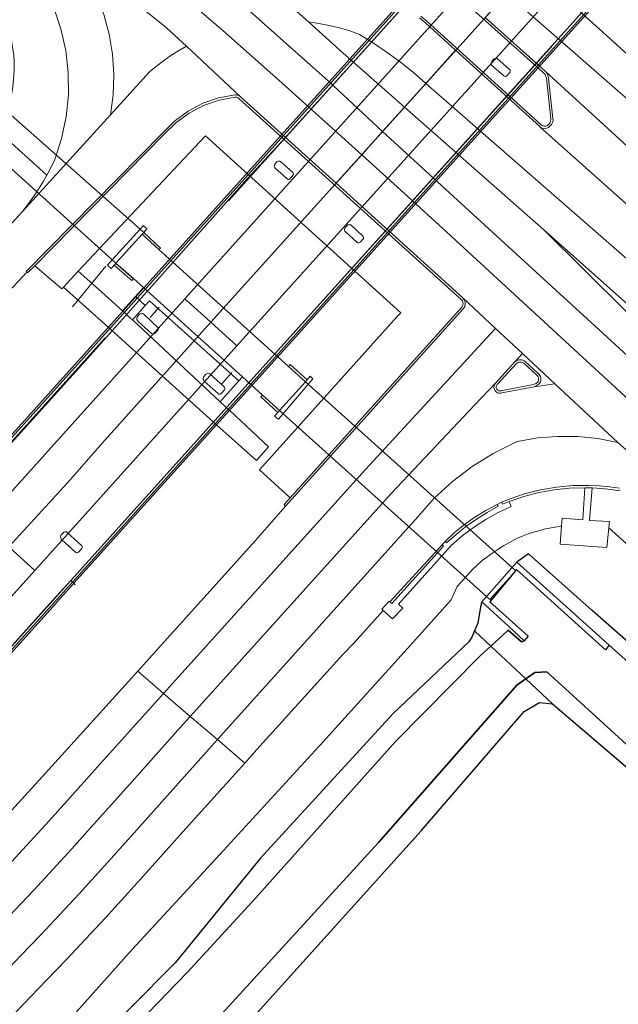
# Model space of a CAD drawing. Extents: x 105780 to 185197, y 477999 to 525027.
# Tile 174 of 256: x 109473 to 109532, y 478160 to 478256. Entities that reach past the tile are written whole.
import ezdxf

# ---------------------------------------------------------------- set-up
doc = ezdxf.new("R2010")
doc.units = 0
for name, color, linetype, lineweight in [('B-RO-IE-TERREINAFSCHEIDING_KUNSTMATIG_HEKWERK-G', 252, 'IE-TERREINAFSCHEIDING-KUNSTMATIG', 18), ('B-RO-IE-TERREINAFSCHEIDING_KUNSTMATIG_SCHUTTING-G', 252, 'IE-TERREINAFSCHEIDING-KUNSTMATIG-DICHT', 18), ('B-WE-GK-KADEMUUR-G', 252, 'Continuous', 18), ('B-WE-GW-WATERGANG_SLOOT_INSTEEK-G', 252, 'Continuous', 30), ('B1-WE-GR-BOUWLAND-GV', 80, 'Continuous', 13), ('B1-WE-GW-TALUD_KRUIN-G', 252, 'Continuous', 25), ('B1-WE-KW-KUNSTWERK_DEK-BRUG', 252, 'Continuous', 18), ('B1-WE-KW-KUNSTWERK_DUIKER-G', 170, 'Continuous', 18), ('B1-WE-KW-KUNSTWERK_DUIKER-GV', 170, 'Continuous', 18), ('B1-WE-KW-KUNSTWERK_PIJLER-GV', 252, 'Continuous', 18), ('B1-WE-OG-WEG-GV', 7, 'Continuous', 18), ('B1-WE-VH-VERHARDING_ASFALT-GV', 252, 'Continuous', 18), ('B1-WE-VH-VERHARDING_BEDRIJFSVLOERPLAAT-GV', 252, 'Continuous', 18), ('B1-WE-VH-VERHARDING_BETON-GV', 252, 'Continuous', 18), ('B1-WE-VH-VERHARDING_BETONSTRAATSTEEN-GV', 252, 'Continuous', 18), ('B1-WE-VH-VERHARDING_STRAATBAKSTEEN-GV', 252, 'Continuous', 18), ('B1-WE-VH-VERHARDING_TEGEL-GV', 252, 'Continuous', 18)]:
    doc.layers.add(name, color=color, linetype=linetype, lineweight=lineweight)
doc.linetypes.add('IE-TERREINAFSCHEIDING-KUNSTMATIG', pattern='A,4,[82,NLCS.SHX,S=0.75,R=90,X=0,Y=0],4,-2', length=10)
doc.linetypes.add('IE-TERREINAFSCHEIDING-KUNSTMATIG-DICHT', pattern='A,8,-1,[82,NLCS.SHX,S=0.75,R=90,X=0,Y=0],-1', length=10)

msp = doc.modelspace()

# ---------------------------------------------------------------- linework, layer by layer
at = {"layer": 'B-RO-IE-TERREINAFSCHEIDING_KUNSTMATIG_HEKWERK-G', "flags": 128}
for points in [[(109493.825, 478238.491), (109512.295, 478259.031), (109542.977, 478293.152)], [(109478.801, 478200.853), (109478.654, 478200.987), (109478.525, 478201.103), (109478.355, 478201.256), (109499, 478224.197), (109525.642, 478253.764)], [(109468.385, 478210.299), (109481.718, 478225.077)], [(109478.355, 478201.256), (109476.569, 478199.305), (109462.981, 478184.209)]]:
    msp.add_lwpolyline(points, dxfattribs=at)
at = {"layer": 'B-RO-IE-TERREINAFSCHEIDING_KUNSTMATIG_SCHUTTING-G', "flags": 128}
for points in [[(109560.663, 478310.552), (109560.366, 478310.812), (109545.823, 478294.727), (109544.538, 478295.568), (109544.287, 478295.289), (109542.698, 478293.521), (109467.936, 478210.448), (109466.37, 478208.708), (109466.261, 478208.587), (109452.807, 478193.637), (109452.955, 478193.504), (109466.407, 478208.454), (109544.423, 478295.155), (109544.543, 478295.288), (109545.853, 478294.102)], [(109495.689, 478240.697), (109499, 478244.262), (109512.295, 478259.031), (109544.606, 478294.922), (109545.906, 478293.741), (109552.584, 478301.224), (109560.831, 478310.357), (109560.713, 478310.494), (109560.663, 478310.552), (109545.853, 478294.102), (109544.543, 478295.288), (109544.423, 478295.155), (109466.407, 478208.454), (109452.955, 478193.504), (109453.124, 478193.352), (109453.146, 478193.332), (109479.756, 478222.781)], [(109568.403, 478303.568), (109568.348, 478303.621), (109568.237, 478303.728), (109559.915, 478294.538), (109553.261, 478287.137), (109554.587, 478285.972), (109539.869, 478269.651), (109523.824, 478251.784), (109499, 478224.197), (109478.355, 478201.256), (109476.585, 478199.29), (109463.332, 478184.563), (109463.134, 478184.34), (109463.298, 478184.195), (109476.755, 478199.138), (109478.525, 478201.103), (109554.805, 478285.805), (109554.946, 478285.961), (109553.647, 478287.171)], [(109476.991, 478199.14), (109478.555, 478200.877), (109478.654, 478200.987), (109553.341, 478283.929), (109554.891, 478285.65), (109554.93, 478285.693), (109555.221, 478286.016), (109554.223, 478287.199), (109568.711, 478303.299), (109568.403, 478303.568), (109553.647, 478287.171), (109554.946, 478285.961), (109554.805, 478285.805), (109478.525, 478201.103), (109476.755, 478199.138), (109463.298, 478184.195), (109463.429, 478184.079), (109476.884, 478199.021)], [(109485.353, 478235.23), (109485.514, 478235.408), (109485.157, 478235.723), (109482.433, 478232.708), (109482.786, 478232.39)], [(109485.157, 478235.723), (109485.514, 478235.408), (109485.823, 478235.75), (109485.468, 478236.068), (109485.451, 478236.05)], [(109485.514, 478235.408), (109485.353, 478235.23), (109486.999, 478233.713), (109487.173, 478233.875)], [(109482.786, 478232.39), (109482.433, 478232.708), (109481.958, 478232.182), (109482.024, 478232.126), (109482.321, 478231.876), (109482.618, 478232.204)], [(109482.786, 478232.39), (109482.618, 478232.204), (109484.341, 478230.688), (109484.499, 478230.882)], [(109499.712, 478222.265), (109501.372, 478220.751), (109501.54, 478220.937), (109499.88, 478222.45)], [(109501.54, 478220.937), (109501.372, 478220.751), (109498.832, 478217.93), (109498.671, 478217.752), (109498.344, 478217.388), (109498.542, 478217.234), (109498.73, 478217.088), (109502.106, 478221.059), (109501.99, 478221.167), (109501.858, 478221.291)], [(109497.168, 478219.453), (109497.006, 478219.276), (109498.671, 478217.752), (109498.832, 478217.93)]]:
    msp.add_lwpolyline(points, close=True, dxfattribs=at)
at = {"layer": 'B-WE-GK-KADEMUUR-G', "flags": 128}
msp.add_lwpolyline([(109522.132, 478203.073), (109518.669, 478199.181), (109521.318, 478196.74), (109522.846, 478195.331), (109523.226, 478195.792), (109519.464, 478199.164), (109522.081, 478202.356), (109530.816, 478194.475), (109531.168, 478194.932)], close=True, dxfattribs=at)
at = {"layer": 'B-WE-GW-WATERGANG_SLOOT_INSTEEK-G', "flags": 128}
for points in [[(109486.999, 478233.713), (109485.353, 478235.23), (109482.786, 478232.39), (109484.499, 478230.882), (109485.488, 478229.99), (109495.196, 478221.232), (109497.168, 478219.453), (109498.832, 478217.93), (109501.372, 478220.751), (109499.712, 478222.265)], [(109521.318, 478196.74), (109518.669, 478199.181), (109518.56, 478198.695), (109518.29, 478197.083), (109517.98, 478196.326), (109517.991, 478196.315), (109518.001, 478196.306), (109519.574, 478194.829), (109519.613, 478194.865), (109521.157, 478196.297), (109521.257, 478196.389), (109522.588, 478195.233), (109522.846, 478195.331)]]:
    msp.add_lwpolyline(points, close=True, dxfattribs=at)
for points in [[(109554.65, 478176.183), (109529.497, 478198.308), (109523.255, 478203.869), (109522.132, 478203.073), (109531.168, 478194.932), (109558.926, 478170.064)], [(109558.926, 478170.064), (109531.168, 478194.932), (109530.816, 478194.475), (109522.081, 478202.356), (109519.464, 478199.164), (109523.226, 478195.792), (109522.846, 478195.331), (109522.588, 478195.233), (109521.257, 478196.389), (109521.157, 478196.297), (109519.613, 478194.865), (109519.574, 478194.829), (109523.004, 478191.608), (109523.146, 478191.706), (109523.897, 478192.226), (109525.048, 478192.296), (109538.724, 478179.839)], [(109480.116, 478152.836), (109489.811, 478162.863), (109496.513, 478170.133), (109510.208, 478185.466), (109518.531, 478193.863), (109519.574, 478194.829), (109518.001, 478196.306), (109517.991, 478196.315), (109517.98, 478196.326), (109517.703, 478195.719), (109517.416, 478195.252), (109510.002, 478188.219), (109496.951, 478173.984), (109488.586, 478163.764), (109479.793, 478154.917)], [(109485.507, 478150.35), (109508.563, 478175.556), (109522.154, 478191.018), (109523.004, 478191.608), (109519.574, 478194.829), (109518.531, 478193.863), (109510.208, 478185.466), (109496.513, 478170.133), (109489.811, 478162.863), (109480.116, 478152.836)], [(109538.724, 478179.839), (109525.048, 478192.296), (109523.897, 478192.226), (109523.146, 478191.706), (109523.004, 478191.608), (109525.602, 478189.168), (109533.464, 478182.48)], [(109491.007, 478152.612), (109512.722, 478176.717), (109522.852, 478188.427), (109524.326, 478189.3), (109525.602, 478189.168), (109523.004, 478191.608), (109522.154, 478191.018), (109508.563, 478175.556), (109485.507, 478150.35)]]:
    msp.add_lwpolyline(points, dxfattribs=at)
at = {"layer": 'B1-WE-GR-BOUWLAND-GV', "flags": 128}
msp.add_lwpolyline([(109533.464, 478182.48), (109525.602, 478189.168), (109524.326, 478189.3), (109522.852, 478188.427), (109512.722, 478176.717), (109491.007, 478152.612), (109473.866, 478134.409), (109461.199, 478123.486), (109452.445, 478115.761), (109435.045, 478102.069), (109420.265, 478089.451), (109412.081, 478081.252), (109410.929, 478079.941), (109409.609, 478078.439), (109408.057, 478076.673), (109414.182, 478071.397), (109414.738, 478071.987), (109415.78, 478073.092), (109418.534, 478070.788), (109440.488, 478051.036), (109460.966, 478032.729), (109480.351, 478014.981), (109496.951, 478000.013)], dxfattribs=at)
at = {"layer": 'B1-WE-GW-TALUD_KRUIN-G', "flags": 128}
msp.add_lwpolyline([(109493.926, 478217.947), (109493.016, 478218.796)], dxfattribs=at)
at = {"layer": 'B1-WE-KW-KUNSTWERK_DEK-BRUG', "flags": 128}
msp.add_lwpolyline([(109542.698, 478293.521), (109467.936, 478210.448), (109466.37, 478208.708), (109466.261, 478208.587), (109452.807, 478193.637), (109452.955, 478193.504), (109453.124, 478193.352), (109453.146, 478193.332), (109452.635, 478192.764), (109455.054, 478190.582), (109469.738, 478206.887), (109472.298, 478204.554), (109474.823, 478202.254), (109460.162, 478185.976), (109462.611, 478183.78), (109462.626, 478183.767), (109463.134, 478184.34), (109463.298, 478184.195), (109463.429, 478184.079), (109476.884, 478199.021), (109476.991, 478199.14), (109478.555, 478200.877), (109478.654, 478200.987), (109553.341, 478283.929)], dxfattribs=at)
at = {"layer": 'B1-WE-KW-KUNSTWERK_DUIKER-G', "flags": 128}
for points in [[(109481.811, 478232.085), (109478.537, 478228.116)], [(109487.031, 478228.068), (109486.139, 478227.067)], [(109494.162, 478221.656), (109493.183, 478220.557)]]:
    msp.add_lwpolyline(points, dxfattribs=at)
at = {"layer": 'B1-WE-KW-KUNSTWERK_DUIKER-GV', "flags": 128}
for points in [[(109466.574, 478252.122), (109464.03, 478249.293), (109482.433, 478232.708), (109485.157, 478235.723)], [(109501.372, 478220.751), (109498.832, 478217.93), (109519.481, 478199.394), (109522.021, 478202.22)]]:
    msp.add_lwpolyline(points, close=True, dxfattribs=at)
at = {"layer": 'B1-WE-KW-KUNSTWERK_PIJLER-GV', "flags": 128}
for points in [[(109519.644, 478251.822), (109520.853, 478250.75), (109520.906, 478250.716), (109520.967, 478250.701), (109521.029, 478250.704), (109521.088, 478250.727), (109521.136, 478250.767), (109521.428, 478251.097), (109521.462, 478251.15), (109521.477, 478251.21), (109521.474, 478251.273), (109521.451, 478251.331), (109521.411, 478251.379), (109520.2, 478252.451), (109520.128, 478252.476), (109520.052, 478252.484), (109519.977, 478252.473), (109519.906, 478252.445), (109519.844, 478252.401), (109519.651, 478252.183), (109519.594, 478251.965)], [(109499.856, 478240.663), (109500.152, 478240.988), (109500.186, 478241.041), (109500.202, 478241.101), (109500.199, 478241.163), (109500.177, 478241.222), (109500.138, 478241.271), (109498.941, 478242.358), (109498.869, 478242.384), (109498.794, 478242.393), (109498.718, 478242.383), (109498.647, 478242.356), (109498.584, 478242.312), (109498.389, 478242.097), (109498.351, 478242.03), (109498.331, 478241.957), (109498.328, 478241.88), (109498.344, 478241.805), (109498.377, 478241.736), (109499.573, 478240.649), (109499.625, 478240.614), (109499.686, 478240.598), (109499.749, 478240.601), (109499.807, 478240.623)], [(109506.736, 478234.442), (109507.032, 478234.767), (109507.066, 478234.82), (109507.082, 478234.88), (109507.079, 478234.942), (109507.057, 478235.001), (109507.018, 478235.05), (109505.821, 478236.137), (109505.749, 478236.163), (109505.674, 478236.172), (109505.598, 478236.162), (109505.527, 478236.135), (109505.464, 478236.091), (109505.269, 478235.876), (109505.231, 478235.809), (109505.211, 478235.736), (109505.208, 478235.659), (109505.224, 478235.584), (109505.257, 478235.515), (109506.453, 478234.428), (109506.505, 478234.393), (109506.566, 478234.377), (109506.629, 478234.38), (109506.687, 478234.402)], [(109485.671, 478228.244), (109484.421, 478226.818), (109487.456, 478223.985), (109493.016, 478218.796), (109493.179, 478218.978), (109494.862, 478220.862), (109486.069, 478228.698)], [(109486.292, 478225.485), (109486.419, 478225.422), (109486.589, 478225.486), (109486.924, 478225.858), (109486.963, 478226.026), (109485.483, 478227.426), (109485.405, 478227.46), (109485.32, 478227.472), (109485.235, 478227.462), (109485.156, 478227.429), (109485.089, 478227.377), (109484.928, 478227.198), (109484.865, 478227.1), (109484.837, 478226.987), (109484.846, 478226.871), (109484.892, 478226.764), (109484.97, 478226.677)], [(109486.292, 478225.485), (109484.97, 478226.677), (109484.892, 478226.764), (109484.846, 478226.871), (109484.837, 478226.987), (109484.865, 478227.1), (109484.928, 478227.198), (109485.089, 478227.377), (109485.156, 478227.429), (109485.235, 478227.462), (109485.32, 478227.472), (109485.405, 478227.46), (109485.483, 478227.426), (109486.963, 478226.026), (109486.924, 478225.858), (109486.589, 478225.486), (109486.419, 478225.422)], [(109491.446, 478221.314), (109491.383, 478221.216), (109491.354, 478221.103), (109491.363, 478220.987), (109491.408, 478220.88), (109491.485, 478220.792), (109492.803, 478219.595), (109492.856, 478219.555), (109492.918, 478219.534), (109492.985, 478219.534), (109493.047, 478219.555), (109493.1, 478219.595), (109493.436, 478219.965), (109493.466, 478220.022), (109493.479, 478220.086), (109493.473, 478220.15), (109493.448, 478220.21), (109493.408, 478220.261), (109492.002, 478221.539), (109491.924, 478221.574), (109491.839, 478221.586), (109491.755, 478221.576), (109491.675, 478221.543), (109491.608, 478221.491)], [(109491.446, 478221.314), (109491.608, 478221.491), (109491.675, 478221.543), (109491.755, 478221.576), (109491.839, 478221.586), (109491.924, 478221.574), (109492.002, 478221.539), (109493.408, 478220.261), (109493.448, 478220.21), (109493.473, 478220.15), (109493.479, 478220.086), (109493.466, 478220.022), (109493.436, 478219.965), (109493.1, 478219.595), (109493.047, 478219.555), (109492.985, 478219.534), (109492.918, 478219.534), (109492.856, 478219.555), (109492.803, 478219.595), (109491.485, 478220.792), (109491.408, 478220.88), (109491.363, 478220.987), (109491.354, 478221.103), (109491.383, 478221.216)], [(109478.808, 478204.042), (109478.861, 478204.002), (109478.923, 478203.981), (109478.99, 478203.981), (109479.052, 478204.002), (109479.105, 478204.042), (109479.441, 478204.412), (109479.471, 478204.469), (109479.484, 478204.533), (109479.478, 478204.597), (109479.453, 478204.657), (109479.413, 478204.708), (109478.007, 478205.986), (109477.929, 478206.021), (109477.844, 478206.033), (109477.76, 478206.023), (109477.68, 478205.99), (109477.613, 478205.938), (109477.451, 478205.761), (109477.388, 478205.663), (109477.359, 478205.55), (109477.368, 478205.434), (109477.413, 478205.327), (109477.49, 478205.239)]]:
    msp.add_lwpolyline(points, close=True, dxfattribs=at)
at = {"layer": 'B1-WE-OG-WEG-GV', "flags": 128}
for points in [[(109471.176, 478177.22), (109475.873, 478182.375), (109484.924, 478192.378), (109486.036, 478193.607), (109496.484, 478205.202), (109499.432, 478208.551), (109499.295, 478208.704), (109499.873, 478209.366), (109496.858, 478212.123), (109510.375, 478227.163), (109510.753, 478227.527), (109491.581, 478244.881), (109479.098, 478231.594), (109481.36, 478229.566), (109483.441, 478227.702), (109484.711, 478229.129), (109485.488, 478229.99), (109484.499, 478230.882), (109484.341, 478230.688), (109482.618, 478232.204), (109482.321, 478231.876), (109482.024, 478232.126), (109481.958, 478232.182), (109482.433, 478232.708), (109485.157, 478235.723), (109485.451, 478236.05), (109485.468, 478236.068), (109485.823, 478235.75), (109485.514, 478235.408), (109487.173, 478233.875), (109486.999, 478233.713), (109499.712, 478222.265), (109499.88, 478222.45), (109501.54, 478220.937), (109501.858, 478221.291), (109501.99, 478221.167), (109502.106, 478221.059), (109498.73, 478217.088), (109498.542, 478217.234), (109498.344, 478217.388), (109498.671, 478217.752), (109497.006, 478219.276), (109497.168, 478219.453), (109495.196, 478221.232), (109494.862, 478220.862), (109493.179, 478218.978), (109493.016, 478218.796), (109493.926, 478217.947), (109493.954, 478217.921), (109497.77, 478214.36), (109496.564, 478213.018), (109492.681, 478216.508), (109492.653, 478216.533), (109482.013, 478226.098), (109477.633, 478230.034), (109477.49, 478229.882), (109474.829, 478232.134), (109474.122, 478231.432), (109474.039, 478231.494), (109468.32, 478225.404)], [(109478.921, 478158.966), (109484.394, 478165.066), (109493.326, 478174.787), (109498.721, 478180.658), (109502.694, 478184.981), (109502.816, 478185.114), (109512.275, 478195.576), (109515.692, 478199.356), (109516.253, 478200.687), (109517.594, 478202.154), (109517.794, 478202.377), (109518.121, 478202.671), (109518.372, 478202.9), (109518.623, 478203.131), (109518.714, 478203.216), (109519.133, 478203.535), (109519.681, 478203.926), (109520.24, 478204.301), (109520.809, 478204.658), (109521.389, 478204.999), (109521.937, 478205.299), (109522.183, 478205.417), (109522.731, 478205.641), (109523.239, 478205.829), (109523.751, 478205.999), (109524.27, 478206.151), (109524.793, 478206.285), (109525.32, 478206.402), (109525.851, 478206.5), (109526.397, 478206.581), (109526.511, 478206.595), (109526.575, 478207.373), (109528.592, 478207.204), (109528.803, 478210.361), (109527.285, 478210.317), (109525.775, 478210.16), (109524.28, 478209.89), (109522.81, 478209.509), (109521.373, 478209.02), (109521.574, 478208.528), (109520.297, 478207.929), (109519.063, 478207.244), (109517.88, 478206.477), (109516.751, 478205.631), (109515.683, 478204.709), (109510.521, 478198.94), (109510.94, 478198.565), (109509.936, 478197.506), (109509.02, 478198.332), (109506.176, 478195.162), (109505.055, 478193.992), (109496.619, 478184.677), (109495.422, 478183.346), (109489.074, 478176.289), (109485.517, 478172.315), (109483.643, 478170.233), (109481.754, 478168.165), (109479.849, 478166.112), (109477.928, 478164.074), (109475.991, 478162.05), (109473.729, 478159.704), (109471.459, 478157.366)], [(109532.271, 478210.06), (109531.35, 478210.202), (109530.423, 478210.298), (109529.493, 478210.348), (109529.257, 478207.159), (109531.211, 478207.043), (109531.151, 478206.431), (109545.45, 478193.51)], [(109545.45, 478193.51), (109531.151, 478206.431), (109530.961, 478204.485), (109526.367, 478204.826), (109526.511, 478206.595), (109526.397, 478206.581), (109525.851, 478206.5), (109525.32, 478206.402), (109524.793, 478206.285), (109524.27, 478206.151), (109523.751, 478205.999), (109523.239, 478205.829), (109522.731, 478205.641), (109522.183, 478205.417), (109521.937, 478205.299), (109521.389, 478204.999), (109520.809, 478204.658), (109520.24, 478204.301), (109519.681, 478203.926), (109519.133, 478203.535), (109518.714, 478203.216), (109518.623, 478203.131), (109518.372, 478202.9), (109518.121, 478202.671), (109517.794, 478202.377), (109517.594, 478202.154), (109516.253, 478200.687), (109515.692, 478199.356), (109512.275, 478195.576), (109502.816, 478185.114), (109502.694, 478184.981), (109498.721, 478180.658), (109493.326, 478174.787), (109484.394, 478165.066), (109478.921, 478158.966)], [(109479.793, 478154.917), (109488.586, 478163.764), (109496.951, 478173.984), (109510.002, 478188.219), (109517.416, 478195.252), (109517.703, 478195.719), (109517.98, 478196.326), (109518.29, 478197.083), (109518.56, 478198.695), (109518.669, 478199.181), (109522.132, 478203.073), (109523.255, 478203.869), (109529.497, 478198.308), (109554.65, 478176.183)]]:
    msp.add_lwpolyline(points, dxfattribs=at)
for points in [[(109484.421, 478226.818), (109484.255, 478226.972), (109483.441, 478227.702), (109481.36, 478229.566), (109479.098, 478231.594), (109477.633, 478230.034), (109482.013, 478226.098), (109492.653, 478216.533), (109492.681, 478216.508), (109496.564, 478213.018), (109497.77, 478214.36), (109493.954, 478217.921), (109493.926, 478217.947), (109493.016, 478218.796), (109487.456, 478223.985)], [(109485.488, 478229.99), (109484.711, 478229.129), (109485.671, 478228.244), (109486.069, 478228.698), (109494.862, 478220.862), (109495.196, 478221.232)], [(109485.671, 478228.244), (109484.711, 478229.129), (109483.441, 478227.702), (109484.255, 478226.972), (109484.421, 478226.818)], [(109478.861, 478204.002), (109478.808, 478204.042), (109477.49, 478205.239), (109477.413, 478205.327), (109477.368, 478205.434), (109477.359, 478205.55), (109477.388, 478205.663), (109477.451, 478205.761), (109477.613, 478205.938), (109477.68, 478205.99), (109477.76, 478206.023), (109477.844, 478206.033), (109477.929, 478206.021), (109478.007, 478205.986), (109479.413, 478204.708), (109479.453, 478204.657), (109479.478, 478204.597), (109479.484, 478204.533), (109479.471, 478204.469), (109479.441, 478204.412), (109479.105, 478204.042), (109479.052, 478204.002), (109478.99, 478203.981), (109478.923, 478203.981)]]:
    msp.add_lwpolyline(points, close=True, dxfattribs=at)
at = {"layer": 'B1-WE-VH-VERHARDING_ASFALT-GV', "flags": 128}
for points in [[(109436.407, 478314.334), (109434.307, 478311.992), (109446.736, 478298.613), (109455.488, 478289.484), (109462.86, 478282.018), (109468.444, 478276.622), (109472.026, 478273.299), (109475.666, 478270.04), (109479.362, 478266.846), (109483.115, 478263.717), (109486.922, 478260.655), (109493.284, 478255.202), (109498.78, 478250.334), (109506.902, 478243.028), (109508.956, 478245.31), (109503.627, 478250.224), (109497.149, 478256.036), (109494.623, 478258.302), (109485.51, 478265.988), (109479.408, 478271.07), (109470.617, 478278.975), (109456.837, 478292.692), (109445.355, 478304.77)], [(109536.619, 478281.201), (109549.049, 478295.011), (109548.84, 478295.199), (109550.93, 478297.539), (109552.937, 478299.762), (109552.75, 478299.918), (109553.325, 478300.562), (109552.584, 478301.224), (109545.906, 478293.741), (109544.606, 478294.922), (109512.295, 478259.031), (109499, 478244.262), (109495.689, 478240.697), (109479.756, 478222.781), (109453.146, 478193.332), (109452.635, 478192.764), (109455.054, 478190.582), (109469.738, 478206.887), (109489.545, 478228.895)], [(109523.824, 478251.784), (109539.869, 478269.651), (109554.587, 478285.972), (109553.261, 478287.137), (109559.915, 478294.538), (109559.195, 478295.179), (109558.694, 478294.582), (109558.517, 478294.737), (109556.504, 478292.51), (109554.391, 478290.162), (109554.173, 478290.359), (109541.758, 478276.575), (109494.664, 478224.284), (109474.823, 478202.254), (109460.162, 478185.976), (109462.611, 478183.78), (109462.626, 478183.767), (109463.134, 478184.34), (109463.332, 478184.563), (109476.585, 478199.29), (109478.355, 478201.256), (109499, 478224.197)], [(109476.259, 478265.054), (109477.653, 478263.63), (109478.896, 478262.072), (109479.975, 478260.397), (109480.878, 478258.621), (109481.598, 478256.763), (109482.125, 478254.842), (109482.456, 478252.877), (109482.586, 478250.888), (109482.514, 478248.897), (109482.241, 478246.923), (109486.087, 478251.143), (109486.763, 478251.711), (109487.463, 478252.249), (109488.187, 478252.756), (109488.932, 478253.23), (109489.697, 478253.671), (109487.73, 478255.51), (109485.402, 478257.378), (109483.091, 478259.266), (109480.796, 478261.175), (109478.519, 478263.104)], [(109525.931, 478264.163), (109523.481, 478261.442), (109565.605, 478223.41), (109597.902, 478194.519), (109597.925, 478194.544), (109600.397, 478197.23), (109583.949, 478211.972), (109566.091, 478228.038), (109549.349, 478243.097), (109532.443, 478258.315)], [(109523.481, 478261.442), (109521.139, 478258.841), (109541.012, 478241.445), (109595.555, 478191.969), (109597.902, 478194.519), (109565.605, 478223.41)], [(109521.139, 478258.841), (109519.021, 478256.489), (109524.864, 478251.242), (109524.888, 478251.22), (109536.395, 478240.699), (109536.55, 478240.557), (109541.576, 478236.089), (109546.758, 478231.404), (109553.457, 478225.402), (109558.919, 478220.481), (109559.286, 478220.157), (109564.719, 478215.282), (109568.726, 478211.656), (109569.124, 478211.309), (109576.824, 478204.318), (109577.022, 478204.085), (109577.137, 478203.802), (109577.155, 478203.497), (109577.075, 478203.201), (109576.906, 478202.947), (109593.379, 478189.605), (109595.555, 478191.969), (109541.012, 478241.445)], [(109501.675, 478256.048), (109504.803, 478253.235), (109511.1, 478247.691), (109513.198, 478250.021), (109511.977, 478251.082), (109510.714, 478252.094), (109509.412, 478253.054), (109508.072, 478253.961), (109506.697, 478254.813), (109505.721, 478255.164), (109504.728, 478255.464), (109503.721, 478255.711), (109502.702, 478255.906)], [(109513.198, 478250.021), (109511.1, 478247.691), (109524.755, 478235.668), (109533.265, 478228.117), (109541.877, 478220.683), (109550.59, 478213.367), (109559.402, 478206.172), (109568.311, 478199.097), (109573.935, 478194.898), (109578.681, 478191.251), (109581.825, 478188.775), (109588.042, 478183.777), (109589.738, 478185.649), (109590.354, 478186.319), (109582.341, 478192.943), (109564.58, 478206.195), (109545.726, 478221.634)], [(109524.755, 478235.668), (109511.1, 478247.691), (109508.956, 478245.31), (109529.792, 478226.194), (109552.745, 478205.154), (109582.119, 478180.014), (109583.497, 478178.869), (109584.973, 478180.473), (109586.085, 478181.65), (109583.284, 478183.977), (109576.413, 478189.777), (109573.358, 478192.329), (109567.267, 478197.532), (109567.117, 478197.651), (109558.274, 478204.831), (109549.611, 478212.227), (109541.133, 478219.835), (109532.846, 478227.65)], [(109456.906, 478218.922), (109471.907, 478235.583), (109473.614, 478237.456), (109474.354, 478238.406), (109475.044, 478239.393), (109475.681, 478240.416), (109476.021, 478241.032), (109471.452, 478245.129), (109471.164, 478244.381), (109470.792, 478243.513), (109470.389, 478242.659), (109470.17, 478242.194), (109469.638, 478241.21), (109469.082, 478240.24), (109468.5, 478239.285), (109467.894, 478238.345), (109467.264, 478237.421), (109466.562, 478236.35), (109465.687, 478235.235), (109462.389, 478231.326), (109454.583, 478222.343)], [(109529.792, 478226.194), (109508.956, 478245.31), (109506.902, 478243.028), (109511.083, 478239.235), (109515.254, 478235.431), (109519.415, 478231.616), (109523.565, 478227.789), (109527.704, 478223.951), (109532.256, 478219.784), (109536.79, 478215.599), (109541.308, 478211.395), (109545.808, 478207.173), (109550.291, 478202.932), (109556.458, 478197.601), (109562.649, 478192.297), (109568.864, 478187.021), (109575.103, 478181.773), (109581.365, 478176.553), (109582.87, 478178.189), (109583.497, 478178.869), (109582.119, 478180.014), (109552.745, 478205.154)], [(109524.755, 478235.668), (109532.846, 478227.65), (109541.133, 478219.835), (109549.611, 478212.227), (109558.274, 478204.831), (109567.117, 478197.651), (109566.955, 478197.868), (109566.865, 478198.123), (109566.856, 478198.393), (109566.928, 478198.654), (109567.075, 478198.881), (109567.27, 478199.076), (109567.515, 478199.203), (109567.787, 478199.251), (109568.061, 478199.214), (109568.311, 478199.097), (109559.402, 478206.172), (109550.59, 478213.367), (109541.877, 478220.683), (109533.265, 478228.117)], [(109520.035, 478225.995), (109516.829, 478228.98), (109516.963, 478228.797), (109517.04, 478228.583), (109517.053, 478228.356), (109517.001, 478228.135), (109516.889, 478227.938), (109499.432, 478208.551), (109496.484, 478205.202), (109486.036, 478193.607), (109484.924, 478192.378), (109487.46, 478190.196), (109507.276, 478212.144), (109515.315, 478220.875), (109519.538, 478225.463)], [(109520.019, 478220.616), (109521.887, 478222.665), (109522.686, 478223.521), (109520.035, 478225.995), (109519.538, 478225.463), (109515.315, 478220.875), (109507.276, 478212.144), (109487.46, 478190.196), (109490.085, 478187.937), (109509.838, 478209.832), (109517.97, 478218.446)], [(109522.686, 478223.521), (109521.887, 478222.665), (109521.981, 478222.751), (109522.088, 478222.821), (109522.206, 478222.872), (109522.33, 478222.903), (109522.457, 478222.913), (109522.585, 478222.902), (109522.709, 478222.87), (109522.825, 478222.818), (109522.932, 478222.747), (109524.216, 478221.567), (109524.303, 478221.476), (109524.374, 478221.371), (109524.427, 478221.257), (109524.46, 478221.135), (109524.472, 478221.009), (109524.463, 478220.883), (109524.433, 478220.76), (109524.384, 478220.644), (109524.316, 478220.538), (109524.221, 478220.472), (109524.122, 478220.411), (109524.02, 478220.356), (109523.915, 478220.307), (109523.807, 478220.264), (109525.86, 478220.558)], [(109532.015, 478214.814), (109525.86, 478220.558), (109523.807, 478220.264), (109520.643, 478219.66), (109520.537, 478219.64), (109520.429, 478219.637), (109520.322, 478219.651), (109520.218, 478219.682), (109520.121, 478219.728), (109520.061, 478219.791), (109520.006, 478219.86), (109519.958, 478219.934), (109519.918, 478220.011), (109519.884, 478220.092), (109519.875, 478220.203), (109519.884, 478220.314), (109519.912, 478220.422), (109519.957, 478220.523), (109520.019, 478220.616), (109517.97, 478218.446), (109509.838, 478209.832), (109490.085, 478187.937), (109492.741, 478185.653), (109512.4, 478207.52), (109514.015, 478209.328), (109515.795, 478210.974), (109517.723, 478212.443), (109519.782, 478213.723), (109521.953, 478214.802), (109522.074, 478214.854), (109522.195, 478214.906), (109524.146, 478215.242), (109526.12, 478215.401), (109528.1, 478215.383), (109530.07, 478215.186)]]:
    msp.add_lwpolyline(points, close=True, dxfattribs=at)
for points in [[(109485.402, 478257.378), (109487.73, 478255.51), (109489.697, 478253.671), (109494.989, 478248.726), (109504.384, 478240.232), (109506.902, 478243.028), (109498.78, 478250.334), (109493.284, 478255.202), (109486.922, 478260.655)], [(109494.623, 478258.302), (109497.149, 478256.036), (109503.627, 478250.224), (109508.956, 478245.31), (109511.1, 478247.691), (109504.803, 478253.235), (109501.675, 478256.048), (109497.039, 478260.215)], [(109497.039, 478260.215), (109501.675, 478256.048), (109502.702, 478255.906), (109503.721, 478255.711), (109504.728, 478255.464), (109505.721, 478255.164), (109506.697, 478254.813), (109508.072, 478253.961), (109509.412, 478253.054), (109510.714, 478252.094), (109511.977, 478251.082), (109513.198, 478250.021), (109516.117, 478253.264), (109513.187, 478255.921), (109512.575, 478256.444)], [(109471.849, 478256.944), (109472.433, 478254.882), (109472.769, 478252.766), (109472.816, 478252.275), (109472.809, 478251.323), (109472.747, 478250.372), (109472.63, 478249.427), (109472.46, 478248.49), (109472.235, 478247.564), (109472.085, 478247.06), (109471.811, 478246.156), (109471.504, 478245.263), (109471.452, 478245.129), (109476.021, 478241.032), (109476.263, 478241.47), (109476.789, 478242.554), (109477.46, 478244.621), (109477.907, 478246.748), (109478.125, 478248.91), (109478.111, 478251.084), (109477.866, 478253.244), (109477.392, 478255.365), (109476.695, 478257.423)], [(109476.695, 478257.423), (109477.392, 478255.365), (109477.866, 478253.244), (109478.111, 478251.084), (109478.125, 478248.91), (109477.907, 478246.748), (109477.46, 478244.621), (109476.789, 478242.554), (109476.263, 478241.47), (109476.021, 478241.032), (109475.681, 478240.416), (109475.044, 478239.393), (109474.354, 478238.406), (109473.614, 478237.456), (109482.241, 478246.923), (109482.514, 478248.897), (109482.586, 478250.888), (109482.456, 478252.877), (109482.125, 478254.842), (109481.598, 478256.763)], [(109468.32, 478225.404), (109474.039, 478231.494), (109473.996, 478231.579), (109487.387, 478245.167), (109488.542, 478246.331), (109489.86, 478247.307), (109491.311, 478248.071), (109492.862, 478248.606), (109494.475, 478248.899), (109494.586, 478248.897), (109494.696, 478248.878), (109494.801, 478248.843), (109494.899, 478248.792), (109494.989, 478248.726), (109489.697, 478253.671), (109488.932, 478253.23), (109488.187, 478252.756), (109487.463, 478252.249), (109486.763, 478251.711), (109486.087, 478251.143), (109482.241, 478246.923), (109473.614, 478237.456), (109471.907, 478235.583)], [(109534.623, 478236.624), (109524.389, 478245.763), (109524.37, 478245.78), (109516.117, 478253.264), (109513.198, 478250.021), (109545.726, 478221.634)], [(109536.395, 478240.699), (109524.888, 478251.22), (109524.993, 478251.107), (109525.081, 478250.98), (109525.151, 478250.842), (109525.201, 478250.696), (109525.231, 478250.544), (109525.659, 478246.586), (109525.672, 478246.425), (109525.651, 478246.266), (109525.598, 478246.114), (109525.514, 478245.976), (109525.404, 478245.859), (109525.236, 478245.706), (109525.029, 478245.615), (109524.803, 478245.593), (109524.582, 478245.645), (109524.389, 478245.763), (109534.623, 478236.624)], [(109532.256, 478219.784), (109527.704, 478223.951), (109523.565, 478227.789), (109519.415, 478231.616), (109515.254, 478235.431), (109511.083, 478239.235), (109506.902, 478243.028), (109504.384, 478240.232), (109516.829, 478228.98), (109520.035, 478225.995), (109522.686, 478223.521), (109525.86, 478220.558), (109532.015, 478214.814), (109542.327, 478205.706)], [(109542.327, 478205.706), (109532.015, 478214.814), (109530.07, 478215.186), (109528.1, 478215.383), (109526.12, 478215.401), (109524.146, 478215.242), (109522.195, 478214.906), (109522.074, 478214.854), (109521.953, 478214.802), (109519.782, 478213.723), (109517.723, 478212.443), (109515.795, 478210.974), (109514.015, 478209.328), (109512.4, 478207.52), (109492.741, 478185.653), (109495.422, 478183.346), (109496.619, 478184.677), (109505.055, 478193.992), (109506.176, 478195.162), (109509.02, 478198.332), (109508.889, 478198.454), (109509.594, 478199.223), (109509.667, 478199.167), (109514.781, 478204.747), (109515.074, 478205.099), (109515.998, 478205.956), (109516.975, 478206.75), (109518.002, 478207.48), (109519.074, 478208.142), (109520.187, 478208.732), (109520.64, 478208.947), (109521.371, 478209.246), (109522.883, 478209.761), (109524.432, 478210.154), (109526.006, 478210.422), (109527.598, 478210.565), (109529.195, 478210.58), (109530.198, 478210.549), (109531.197, 478210.461), (109532.19, 478210.316)], [(109472.18, 478173.284), (109474.03, 478175.278), (109475.865, 478177.286), (109477.702, 478179.328), (109481.259, 478183.301), (109487.46, 478190.196), (109484.924, 478192.378), (109475.873, 478182.375), (109471.176, 478177.22)], [(109472.852, 478168.894), (109474.736, 478170.893), (109476.605, 478172.907), (109478.458, 478174.935), (109480.307, 478176.99), (109483.864, 478180.964), (109488.841, 478186.543), (109490.085, 478187.937), (109487.46, 478190.196), (109481.259, 478183.301), (109477.702, 478179.328), (109475.865, 478177.286), (109474.03, 478175.278), (109472.18, 478173.284)], [(109466.683, 478157.489), (109468.953, 478159.809), (109471.214, 478162.137), (109473.467, 478164.474), (109475.39, 478166.484), (109477.292, 478168.503), (109479.179, 478170.536), (109481.051, 478172.584), (109482.912, 478174.653), (109486.469, 478178.626), (109492.741, 478185.653), (109490.085, 478187.937), (109488.841, 478186.543), (109483.864, 478180.964), (109480.307, 478176.99), (109478.458, 478174.935), (109476.605, 478172.907), (109474.736, 478170.893), (109472.852, 478168.894), (109470.942, 478166.899), (109468.698, 478164.571), (109466.446, 478162.252), (109464.186, 478159.941), (109461.916, 478157.639)], [(109471.459, 478157.366), (109473.729, 478159.704), (109475.991, 478162.05), (109477.928, 478164.074), (109479.849, 478166.112), (109481.754, 478168.165), (109483.643, 478170.233), (109485.517, 478172.315), (109489.074, 478176.289), (109495.422, 478183.346), (109492.741, 478185.653), (109486.469, 478178.626), (109482.912, 478174.653), (109481.051, 478172.584), (109479.179, 478170.536), (109477.292, 478168.503), (109475.39, 478166.484), (109473.467, 478164.474), (109471.214, 478162.137), (109468.953, 478159.809), (109466.683, 478157.489)]]:
    msp.add_lwpolyline(points, dxfattribs=at)
at = {"layer": 'B1-WE-VH-VERHARDING_BEDRIJFSVLOERPLAAT-GV', "flags": 128}
for points in [[(109508.317, 478265.809), (109524.717, 478251.078), (109524.808, 478250.985), (109524.884, 478250.881), (109524.944, 478250.767), (109524.987, 478250.645), (109525.012, 478250.519), (109525.441, 478246.553), (109525.452, 478246.433), (109525.436, 478246.313), (109525.395, 478246.199), (109525.33, 478246.098), (109525.244, 478246.012), (109525.127, 478245.898), (109524.978, 478245.829), (109524.815, 478245.813), (109524.656, 478245.852), (109524.519, 478245.942), (109513.334, 478256.085), (109512.716, 478256.612)], [(109512.575, 478256.444), (109513.187, 478255.921), (109516.117, 478253.264), (109524.37, 478245.78), (109524.389, 478245.763), (109524.582, 478245.645), (109524.803, 478245.593), (109525.029, 478245.615), (109525.236, 478245.706), (109525.404, 478245.859), (109525.514, 478245.976), (109525.598, 478246.114), (109525.651, 478246.266), (109525.672, 478246.425), (109525.659, 478246.586), (109525.231, 478250.544), (109525.201, 478250.696), (109525.151, 478250.842), (109525.081, 478250.98), (109524.993, 478251.107), (109524.888, 478251.22), (109524.864, 478251.242), (109519.021, 478256.489)], [(109532.19, 478210.316), (109531.197, 478210.461), (109530.198, 478210.549), (109529.195, 478210.58), (109527.598, 478210.565), (109526.006, 478210.422), (109524.432, 478210.154), (109522.883, 478209.761), (109521.371, 478209.246), (109520.64, 478208.947), (109520.723, 478208.745), (109521.373, 478209.02), (109522.81, 478209.509), (109524.28, 478209.89), (109525.775, 478210.16), (109527.285, 478210.317), (109528.803, 478210.361), (109529.17, 478210.354), (109529.493, 478210.348), (109530.423, 478210.298), (109531.35, 478210.202), (109532.271, 478210.06)]]:
    msp.add_lwpolyline(points, dxfattribs=at)
for points in [[(109516.829, 478228.98), (109504.384, 478240.232), (109494.989, 478248.726), (109494.899, 478248.792), (109494.801, 478248.843), (109494.696, 478248.878), (109494.586, 478248.897), (109494.475, 478248.899), (109492.862, 478248.606), (109491.311, 478248.071), (109489.86, 478247.307), (109488.542, 478246.331), (109487.387, 478245.167), (109473.996, 478231.579), (109474.039, 478231.494), (109474.122, 478231.432), (109474.829, 478232.134), (109487.536, 478245.027), (109488.673, 478246.162), (109489.968, 478247.114), (109491.389, 478247.862), (109492.907, 478248.39), (109494.486, 478248.686), (109494.563, 478248.68), (109494.639, 478248.663), (109494.711, 478248.635), (109494.779, 478248.597), (109494.84, 478248.549), (109516.67, 478228.828), (109516.775, 478228.701), (109516.836, 478228.548), (109516.845, 478228.383), (109516.804, 478228.224), (109516.714, 478228.085), (109499.873, 478209.366), (109499.295, 478208.704), (109499.432, 478208.551), (109516.889, 478227.938), (109517.001, 478228.135), (109517.053, 478228.356), (109517.04, 478228.583), (109516.963, 478228.797)], [(109520.187, 478208.732), (109519.074, 478208.142), (109518.002, 478207.48), (109516.975, 478206.75), (109515.998, 478205.956), (109515.074, 478205.099), (109515.221, 478204.942), (109516.151, 478205.776), (109517.127, 478206.556), (109518.147, 478207.278), (109519.206, 478207.939), (109520.302, 478208.539)], [(109514.781, 478204.747), (109509.667, 478199.167), (109509.841, 478199.021), (109514.92, 478204.621)]]:
    msp.add_lwpolyline(points, close=True, dxfattribs=at)
at = {"layer": 'B1-WE-VH-VERHARDING_BETON-GV', "flags": 128}
for points in [[(109539.189, 478278.888), (109536.619, 478281.201), (109489.545, 478228.895), (109492.103, 478226.591)], [(109541.758, 478276.575), (109539.189, 478278.888), (109492.103, 478226.591), (109494.664, 478224.284)], [(109492.103, 478226.591), (109489.545, 478228.895), (109469.738, 478206.887), (109472.298, 478204.554), (109478.043, 478210.859), (109481.725, 478215.065)], [(109494.664, 478224.284), (109492.103, 478226.591), (109481.725, 478215.065), (109478.043, 478210.859), (109472.298, 478204.554), (109474.823, 478202.254)], [(109521.887, 478222.665), (109520.019, 478220.616), (109519.957, 478220.523), (109519.912, 478220.422), (109519.884, 478220.314), (109519.875, 478220.203), (109519.884, 478220.092), (109519.918, 478220.011), (109519.958, 478219.934), (109520.006, 478219.86), (109520.061, 478219.791), (109520.121, 478219.728), (109520.218, 478219.682), (109520.322, 478219.651), (109520.429, 478219.637), (109520.537, 478219.64), (109520.643, 478219.66), (109523.807, 478220.264), (109523.915, 478220.307), (109524.02, 478220.356), (109524.122, 478220.411), (109524.221, 478220.472), (109524.316, 478220.538), (109524.384, 478220.644), (109524.433, 478220.76), (109524.463, 478220.883), (109524.472, 478221.009), (109524.46, 478221.135), (109524.427, 478221.257), (109524.374, 478221.371), (109524.303, 478221.476), (109524.216, 478221.567), (109522.932, 478222.747), (109522.825, 478222.818), (109522.709, 478222.87), (109522.585, 478222.902), (109522.457, 478222.913), (109522.33, 478222.903), (109522.206, 478222.872), (109522.088, 478222.821), (109521.981, 478222.751)], [(109520.705, 478219.883), (109520.672, 478219.905), (109520.591, 478219.874), (109520.506, 478219.858), (109520.419, 478219.858), (109520.334, 478219.875), (109520.254, 478219.906), (109520.215, 478219.949), (109520.18, 478219.995), (109520.149, 478220.044), (109520.122, 478220.095), (109520.098, 478220.147), (109520.095, 478220.217), (109520.103, 478220.286), (109520.121, 478220.353), (109520.15, 478220.416), (109520.187, 478220.474), (109522.049, 478222.516), (109522.137, 478222.593), (109522.238, 478222.649), (109522.35, 478222.683), (109522.465, 478222.693), (109522.581, 478222.678), (109522.69, 478222.64), (109522.79, 478222.579), (109524.069, 478221.404), (109524.144, 478221.322), (109524.201, 478221.226), (109524.238, 478221.121), (109524.252, 478221.011), (109524.243, 478220.9), (109524.211, 478220.793), (109524.158, 478220.695), (109524.081, 478220.643), (109524.001, 478220.595), (109523.919, 478220.551), (109523.834, 478220.512), (109523.748, 478220.477)]]:
    msp.add_lwpolyline(points, close=True, dxfattribs=at)
at = {"layer": 'B1-WE-VH-VERHARDING_BETONSTRAATSTEEN-GV', "flags": 128}
for points in [[(109474.829, 478232.134), (109477.49, 478229.882), (109477.633, 478230.034), (109479.098, 478231.594), (109491.581, 478244.881), (109510.753, 478227.527), (109510.375, 478227.163), (109496.858, 478212.123), (109499.873, 478209.366), (109516.714, 478228.085), (109516.804, 478228.224), (109516.845, 478228.383), (109516.836, 478228.548), (109516.775, 478228.701), (109516.67, 478228.828), (109494.84, 478248.549), (109494.779, 478248.597), (109494.711, 478248.635), (109494.639, 478248.663), (109494.563, 478248.68), (109494.486, 478248.686), (109492.907, 478248.39), (109491.389, 478247.862), (109489.968, 478247.114), (109488.673, 478246.162), (109487.536, 478245.027)], [(109499.856, 478240.663), (109499.807, 478240.623), (109499.749, 478240.601), (109499.686, 478240.598), (109499.625, 478240.614), (109499.573, 478240.649), (109498.377, 478241.736), (109498.344, 478241.805), (109498.328, 478241.88), (109498.331, 478241.957), (109498.351, 478242.03), (109498.389, 478242.097), (109498.584, 478242.312), (109498.647, 478242.356), (109498.718, 478242.383), (109498.794, 478242.393), (109498.869, 478242.384), (109498.941, 478242.358), (109500.138, 478241.271), (109500.177, 478241.222), (109500.199, 478241.163), (109500.202, 478241.101), (109500.186, 478241.041), (109500.152, 478240.988)], [(109506.736, 478234.442), (109506.687, 478234.402), (109506.629, 478234.38), (109506.566, 478234.377), (109506.505, 478234.393), (109506.453, 478234.428), (109505.257, 478235.515), (109505.224, 478235.584), (109505.208, 478235.659), (109505.211, 478235.736), (109505.231, 478235.809), (109505.269, 478235.876), (109505.464, 478236.091), (109505.527, 478236.135), (109505.598, 478236.162), (109505.674, 478236.172), (109505.749, 478236.163), (109505.821, 478236.137), (109507.018, 478235.05), (109507.057, 478235.001), (109507.079, 478234.942), (109507.082, 478234.88), (109507.066, 478234.82), (109507.032, 478234.767)], [(109520.705, 478219.883), (109523.748, 478220.477), (109523.834, 478220.512), (109523.919, 478220.551), (109524.001, 478220.595), (109524.081, 478220.643), (109524.158, 478220.695), (109524.211, 478220.793), (109524.243, 478220.9), (109524.252, 478221.011), (109524.238, 478221.121), (109524.201, 478221.226), (109524.144, 478221.322), (109524.069, 478221.404), (109522.79, 478222.579), (109522.69, 478222.64), (109522.581, 478222.678), (109522.465, 478222.693), (109522.35, 478222.683), (109522.238, 478222.649), (109522.137, 478222.593), (109522.049, 478222.516), (109520.187, 478220.474), (109520.15, 478220.416), (109520.121, 478220.353), (109520.103, 478220.286), (109520.095, 478220.217), (109520.098, 478220.147), (109520.122, 478220.095), (109520.149, 478220.044), (109520.18, 478219.995), (109520.215, 478219.949), (109520.254, 478219.906), (109520.334, 478219.875), (109520.419, 478219.858), (109520.506, 478219.858), (109520.591, 478219.874), (109520.672, 478219.905)]]:
    msp.add_lwpolyline(points, close=True, dxfattribs=at)
at = {"layer": 'B1-WE-VH-VERHARDING_STRAATBAKSTEEN-GV', "flags": 128}
msp.add_lwpolyline([(109512.716, 478256.612), (109513.334, 478256.085), (109524.519, 478245.942), (109524.656, 478245.852), (109524.815, 478245.813), (109524.978, 478245.829), (109525.127, 478245.898), (109525.244, 478246.012), (109525.33, 478246.098), (109525.395, 478246.199), (109525.436, 478246.313), (109525.452, 478246.433), (109525.441, 478246.553), (109525.012, 478250.519), (109524.987, 478250.645), (109524.944, 478250.767), (109524.884, 478250.881), (109524.808, 478250.985), (109524.717, 478251.078), (109508.317, 478265.809)], dxfattribs=at)
for points in [[(109519.644, 478251.822), (109519.594, 478251.965), (109519.651, 478252.183), (109519.844, 478252.401), (109519.906, 478252.445), (109519.977, 478252.473), (109520.052, 478252.484), (109520.128, 478252.476), (109520.2, 478252.451), (109521.411, 478251.379), (109521.451, 478251.331), (109521.474, 478251.273), (109521.477, 478251.21), (109521.462, 478251.15), (109521.428, 478251.097), (109521.136, 478250.767), (109521.088, 478250.727), (109521.029, 478250.704), (109520.967, 478250.701), (109520.906, 478250.716), (109520.853, 478250.75)], [(109521.373, 478209.02), (109520.723, 478208.745), (109520.64, 478208.947), (109520.187, 478208.732), (109520.302, 478208.539), (109519.206, 478207.939), (109518.147, 478207.278), (109517.127, 478206.556), (109516.151, 478205.776), (109515.221, 478204.942), (109515.074, 478205.099), (109514.781, 478204.747), (109514.92, 478204.621), (109509.841, 478199.021), (109509.667, 478199.167), (109509.594, 478199.223), (109508.889, 478198.454), (109509.02, 478198.332), (109509.936, 478197.506), (109510.94, 478198.565), (109510.521, 478198.94), (109515.683, 478204.709), (109516.751, 478205.631), (109517.88, 478206.477), (109519.063, 478207.244), (109520.297, 478207.929), (109521.574, 478208.528)]]:
    msp.add_lwpolyline(points, close=True, dxfattribs=at)
at = {"layer": 'B1-WE-VH-VERHARDING_TEGEL-GV', "flags": 128}
msp.add_lwpolyline([(109529.493, 478210.348), (109529.17, 478210.354), (109528.803, 478210.361), (109528.592, 478207.204), (109526.575, 478207.373), (109526.511, 478206.595), (109526.367, 478204.826), (109530.961, 478204.485), (109531.151, 478206.431), (109531.211, 478207.043), (109529.257, 478207.159)], close=True, dxfattribs=at)

doc.saveas('drawing.dxf')
